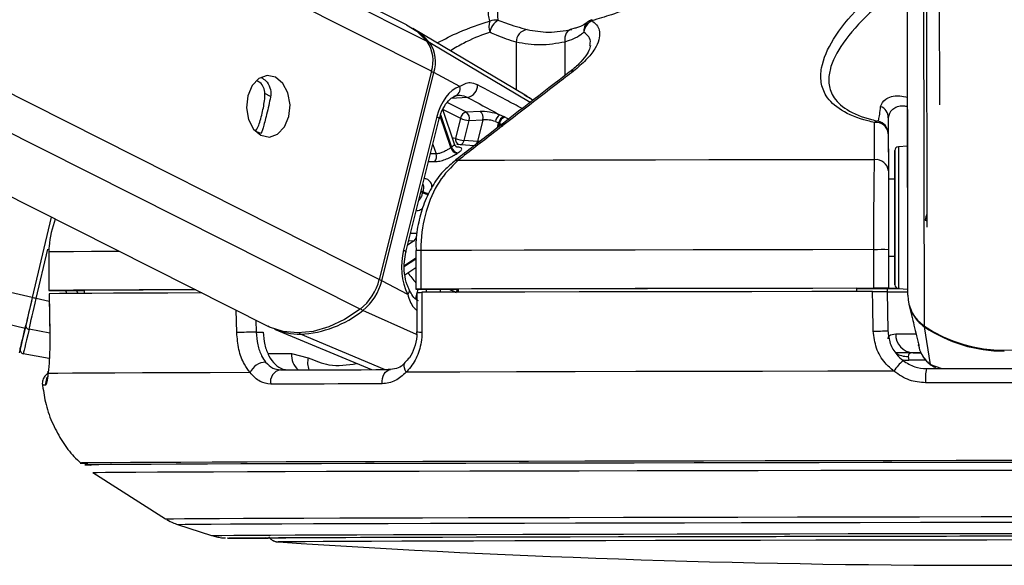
# Model space of a CAD drawing. Header units: millimetres. Extents: x 10 to 13239, y 20 to 10604.
# Tile 121 of 130: x 11713 to 11790, y 2927 to 2969. Entities that reach past the tile are written whole.
import ezdxf

# ---------------------------------------------------------------- set-up
doc = ezdxf.new("R2010")
doc.units = ezdxf.units.MM

msp = doc.modelspace()

# ---------------------------------------------------------------- linework, layer by layer
at = {"color": 8, "linetype": 'Continuous', "lineweight": 25}
for p, q in [((11745.086, 2965.005), (11474.832, 3101.03)), ((11744.757, 2967.321), (11479.009, 3101.08)), ((11739.543, 2946.503), (11433.502, 3100.541)), ((11741.033, 2948.825), (11439.465, 3100.612)), ((11782.149, 2947.589), (11781.949, 3096.857)), ((11713.474, 2945.008), (11071.975, 3096.274)), ((11714.039, 2947.406), (11082.199, 3096.394)), ((11783.438, 2945.196), (11783.243, 3090.87)), ((11752.77, 2962.578), (11744.958, 2967.203)), ((11751.677, 2967.258), (11751.681, 2963.554)), ((11755.473, 2967.268), (11755.477, 2964.669)), ((11732.577, 2963.047), (11732.141, 2963.266)), ((11747.896, 2962.969), (11746.614, 2962.877)), ((11752.994, 2962.751), (11752.353, 2963.117)), ((11745.992, 2962.036), (11747.356, 2961.349)), ((11747.809, 2961.821), (11746.324, 2962.568)), ((11746.595, 2959.064), (11745.767, 2961.519)), ((11745.802, 2961.63), (11746.654, 2959.103)), ((11750.219, 2960.608), (11750.318, 2961.001)), ((11750.379, 2960.97), (11750.305, 2960.674)), ((11731.787, 2960.151), (11731.408, 2960.342)), ((11745.203, 2959.317), (11745.449, 2958.585)), ((11745.449, 2958.585), (11745.021, 2958.593)), ((11744.398, 2955.566), (11744.278, 2955.626)), ((11744.3, 2955.713), (11744.42, 2955.652)), ((11743.95, 2952.381), (11743.469, 2952.397)), ((11743.756, 2951.827), (11743.24, 2951.48)), ((11743.331, 2951.843), (11743.756, 2951.827)), ((11714.346, 2947.334), (11715.254, 2951.183)), ((11742.991, 2949.913), (11743.87, 2950.504)), ((11743.87, 2950.403), (11742.993, 2949.813)), ((11717.619, 2947.726), (11717.473, 2947.96)), ((11743.96, 2947.792), (11743.842, 2947.319)), ((11744.028, 2948.063), (11743.967, 2947.817)), ((11744.676, 2947.816), (11744.738, 2948.062)), ((11745.799, 2948.062), (11745.738, 2947.818)), ((11715.355, 2947.096), (11714.346, 2947.334)), ((11729.946, 2944.689), (11729.904, 2946.423)), ((11743.939, 2944.524), (11739.75, 2946.41)), ((11731.427, 2945.657), (11731.45, 2944.726)), ((11715.395, 2944.641), (11713.784, 2944.949)), ((11741.446, 2941.806), (11734.903, 2944.564)), ((11732.383, 2943.052), (11734.194, 2943.052)), ((11783.543, 2942.539), (11782.222, 2942.537)), ((11783.911, 2942.216), (11784.795, 2941.888)), ((11784.321, 2942.005), (11783.911, 2942.216)), ((11717.766, 2934.543), (11717.763, 2934.542)), ((11718.746, 2933.811), (11718.749, 2933.812)), ((11733.169, 2928.407), (11733.169, 2928.407))]:
    msp.add_line(p, q, dxfattribs=at)
at = {"color": 7, "linetype": 'Continuous', "lineweight": 25}
for p, q in [((11743.147, 2968.616), (11479.948, 3101.091)), ((11423.93, 3100.428), (11732.365, 2945.185)), ((11782.127, 2964.295), (11781.949, 3096.857)), ((11783.642, 2952.875), (11783.458, 3090.28)), ((11783.627, 2964.304), (11783.458, 3090.28)), ((11784.629, 2962.382), (11784.46, 3088.841)), ((11752.369, 2963.146), (11743.646, 2968.333)), ((11756.245, 2968.344), (11755.906, 2968.249)), ((11745.086, 2965.005), (11741.033, 2948.825)), ((11741.231, 2948.719), (11745.284, 2964.899)), ((11747.294, 2963.827), (11745.284, 2964.899)), ((11782.149, 2947.589), (11782.127, 2964.295)), ((11746.892, 2959.324), (11745.983, 2962.02)), ((11745.515, 2961.478), (11742.92, 2951.116)), ((11743.103, 2950.934), (11745.699, 2961.296)), ((11747.356, 2961.349), (11746.964, 2959.784)), ((11748.883, 2961.869), (11747.809, 2961.821)), ((11748.024, 2961.183), (11749.098, 2961.231)), ((11749.098, 2961.231), (11748.675, 2959.54)), ((11750.738, 2961.469), (11750.39, 2961.624)), ((11780.631, 2961.392), (11780.637, 2956.619)), ((11747.632, 2959.618), (11748.024, 2961.183)), ((11750.072, 2961.095), (11750.318, 2961.001)), ((11731.89, 2960.28), (11731.787, 2960.151)), ((11780.632, 2960.146), (11780.636, 2957.251)), ((11748.42, 2959.212), (11747.076, 2959.308)), ((11748.675, 2959.54), (11747.632, 2959.618)), ((11782.134, 2959.174), (11781.418, 2959.135)), ((11781.137, 2956.62), (11780.637, 2956.619)), ((11780.637, 2956.619), (11780.637, 2956.619)), ((11715.515, 2953.666), (11714.039, 2947.406)), ((11715.515, 2953.666), (11714.039, 2947.406)), ((11715.323, 2950.959), (11715.327, 2947.959)), ((11715.323, 2950.959), (11715.332, 2950.959)), ((11715.332, 2950.959), (11715.337, 2947.959)), ((11743.87, 2951.063), (11743.874, 2948.063)), ((11743.87, 2951.063), (11743.87, 2951.063)), ((11744.264, 2951.065), (11744.268, 2948.065)), ((11779.513, 2948.132), (11779.509, 2951.132)), ((11780.644, 2951.132), (11780.648, 2948.132)), ((11780.645, 2950.619), (11781.145, 2950.62)), ((11743.025, 2949.176), (11743.871, 2949.745)), ((11743.241, 2947.647), (11741.231, 2948.719)), ((11715.345, 2947.709), (11715.395, 2944.624)), ((11715.357, 2947.709), (11715.351, 2947.709)), ((11716.327, 2947.959), (11718.067, 2947.961)), ((11718.066, 2947.965), (11718.071, 2947.728)), ((11743.96, 2947.813), (11743.959, 2944.745)), ((11744.166, 2948.062), (11747.164, 2948.062)), ((11747.167, 2947.817), (11746.567, 2947.817)), ((11747.164, 2948.067), (11747.167, 2947.821)), ((11778.148, 2948.126), (11778.149, 2947.879)), ((11778.148, 2948.12), (11780.648, 2948.124)), ((11780.539, 2948.123), (11780.544, 2947.873)), ((11780.648, 2948.115), (11780.54, 2948.115)), ((11780.544, 2947.882), (11780.601, 2944.829)), ((11780.648, 2948.124), (11780.648, 2948.132)), ((11780.648, 2948.124), (11780.648, 2948.115)), ((11780.648, 2948.124), (11780.648, 2948.11)), ((11780.648, 2948.11), (11780.648, 2948.115)), ((11781.433, 2948.105), (11782.148, 2948.069)), ((11782.239, 2946.879), (11782.454, 2945.959)), ((11783.911, 2942.216), (11783.448, 2945.136)), ((11715.402, 2944.622), (11715.393, 2944.624)), ((11731.45, 2944.726), (11731.999, 2944.726)), ((11732.89, 2944.952), (11740.42, 2941.803)), ((11743.958, 2944.745), (11743.958, 2944.745)), ((11782.934, 2943.978), (11782.944, 2943.937)), ((11782.973, 2943.729), (11783.014, 2943.553)), ((11715.364, 2942.678), (11713.338, 2943.045)), ((11734.194, 2943.052), (11735.508, 2942.734)), ((11782.187, 2942.832), (11782.222, 2942.537)), ((11782.56, 2943.11), (11783.123, 2943.111)), ((11718.746, 2933.811), (11724.405, 2930.203)), ((11725.325, 2929.77), (11727.988, 2928.908)), ((11733.169, 2928.407), (11733.18, 2928.405))]:
    msp.add_line(p, q, dxfattribs=at)
at = {"color": 8, "linetype": 'Continuous', "lineweight": 25, "flags": 128}
for points in [[(11757.589, 2969.009), (11757.581, 2969.004), (11757.575, 2968.993), (11757.57, 2968.976), (11757.568, 2968.953), (11757.567, 2968.924)], [(11745.515, 2961.478), (11745.597, 2961.43), (11745.656, 2961.383), (11745.691, 2961.34), (11745.7, 2961.302), (11745.699, 2961.296)], [(11746.964, 2959.784), (11746.801, 2959.802), (11746.729, 2959.808)], [(11781.418, 2959.135), (11781.418, 2959.133), (11781.418, 2958.906), (11781.419, 2958.319), (11781.42, 2957.411), (11781.422, 2956.245), (11781.424, 2954.9)], [(11744.871, 2957.992), (11745.033, 2957.989), (11745.353, 2957.982)], [(11781.424, 2954.9), (11781.426, 2953.468), (11781.427, 2952.047), (11781.429, 2950.732), (11781.431, 2949.615), (11781.432, 2948.77), (11781.432, 2948.256), (11781.433, 2948.105)], [(11720.825, 2950.993), (11720.354, 2950.991), (11718.653, 2950.982), (11717.245, 2950.974), (11716.137, 2950.967), (11715.332, 2950.959)], [(11742.92, 2951.116), (11743.001, 2951.067), (11743.061, 2951.021), (11743.095, 2950.978), (11743.104, 2950.94), (11743.102, 2950.932)], [(11743.241, 2947.647), (11743.311, 2947.737), (11743.358, 2947.824), (11743.381, 2947.906), (11743.378, 2947.979), (11743.365, 2948.015)], [(11781.207, 2944.581), (11781.65, 2944.58), (11782.2, 2944.58), (11782.781, 2944.58)], [(11743.124, 2941.612), (11743.038, 2941.775), (11742.982, 2941.933), (11742.959, 2942.078), (11742.969, 2942.203), (11743.013, 2942.304), (11743.055, 2942.352)], [(11781.676, 2942.589), (11781.919, 2942.544), (11782.222, 2942.537)], [(11715.076, 2940.595), (11714.966, 2940.593), (11714.887, 2940.591), (11714.84, 2940.589), (11714.824, 2940.587), (11714.824, 2940.587)], [(11724.405, 2930.203), (11724.541, 2930.209), (11725.03, 2930.216), (11725.873, 2930.223), (11727.064, 2930.231), (11728.597, 2930.24), (11730.463, 2930.248), (11732.653, 2930.257), (11735.154, 2930.266), (11737.953, 2930.275), (11741.035, 2930.284), (11744.382, 2930.293), (11747.976, 2930.302), (11751.798, 2930.311), (11755.827, 2930.32), (11760.041, 2930.329), (11764.417, 2930.338), (11768.931, 2930.346), (11773.558, 2930.354), (11778.273, 2930.362), (11783.05, 2930.369), (11787.863, 2930.376), (11792.687, 2930.382)], [(11725.325, 2929.769), (11725.459, 2929.776), (11725.941, 2929.783), (11726.772, 2929.79), (11727.946, 2929.798), (11729.457, 2929.806), (11731.297, 2929.814), (11733.456, 2929.823), (11735.922, 2929.832), (11738.682, 2929.841), (11741.72, 2929.85), (11745.02, 2929.859), (11748.564, 2929.868), (11752.332, 2929.877), (11756.304, 2929.886), (11760.459, 2929.894), (11764.773, 2929.903), (11769.223, 2929.911), (11773.785, 2929.919), (11778.434, 2929.926), (11783.144, 2929.934), (11787.889, 2929.94), (11792.645, 2929.947)], [(11727.988, 2928.908), (11727.991, 2928.909), (11728.212, 2928.916), (11728.784, 2928.923), (11729.706, 2928.93), (11730.971, 2928.938), (11732.572, 2928.946), (11734.501, 2928.954), (11736.745, 2928.963), (11739.293, 2928.971), (11742.129, 2928.98), (11745.238, 2928.989), (11748.601, 2928.998), (11752.199, 2929.007), (11756.012, 2929.015), (11760.018, 2929.024), (11764.194, 2929.032), (11768.515, 2929.041), (11772.958, 2929.049), (11777.497, 2929.056), (11782.105, 2929.063), (11786.757, 2929.07), (11791.425, 2929.076)], [(11729.252, 2928.712), (11729.235, 2928.713), (11729.229, 2928.715)]]:
    msp.add_lwpolyline(points, dxfattribs=at)
at = {"color": 7, "linetype": 'Continuous', "lineweight": 25, "flags": 128}
for points in [[(11743.147, 2968.616), (11743.949, 2968.108), (11744.757, 2967.321)], [(11756.024, 2968.254), (11755.895, 2968.237), (11755.776, 2968.182), (11755.67, 2968.091), (11755.583, 2967.969), (11755.518, 2967.819), (11755.477, 2967.648), (11755.462, 2967.462), (11755.473, 2967.268)], [(11732.96, 2964.544), (11732.305, 2964.68), (11731.663, 2964.451), (11731.133, 2963.892), (11730.794, 2963.088), (11730.699, 2962.161), (11730.862, 2961.253), (11731.259, 2960.502), (11731.828, 2960.022), (11732.483, 2959.886), (11733.125, 2960.115), (11733.655, 2960.674), (11733.994, 2961.478), (11734.089, 2962.404), (11733.926, 2963.312), (11733.529, 2964.063), (11732.96, 2964.544)], [(11782.13, 2961.991), (11782.13, 2962.026), (11782.13, 2961.701), (11782.131, 2961.064), (11782.132, 2960.213), (11782.134, 2959.278), (11782.135, 2958.4), (11782.136, 2957.713), (11782.136, 2957.322), (11782.136, 2957.286), (11782.136, 2957.612), (11782.135, 2958.248), (11782.134, 2959.099), (11782.132, 2960.035), (11782.131, 2960.913), (11782.13, 2961.6), (11782.13, 2961.991)], [(11781.139, 2954.83), (11781.138, 2956.102), (11781.136, 2957.205), (11781.135, 2958.063), (11781.134, 2958.618), (11781.134, 2958.833), (11781.134, 2958.693), (11781.135, 2958.207), (11781.136, 2957.408), (11781.137, 2956.62)], [(11779.566, 2958.125), (11775.201, 2958.118), (11770.893, 2958.111), (11766.658, 2958.104), (11762.512, 2958.096), (11758.473, 2958.088), (11754.556, 2958.08), (11750.775, 2958.072), (11747.147, 2958.064)], [(11781.137, 2956.62), (11781.137, 2956.755), (11781.137, 2956.919), (11781.137, 2956.726), (11781.138, 2956.196), (11781.139, 2955.387), (11781.14, 2954.386)], [(11781.145, 2950.62), (11781.146, 2950.035), (11781.147, 2949.177), (11781.148, 2948.621), (11781.148, 2948.407), (11781.148, 2948.547), (11781.147, 2949.033), (11781.146, 2949.832), (11781.145, 2950.889), (11781.143, 2952.132), (11781.141, 2953.476), (11781.139, 2954.83)], [(11781.14, 2954.386), (11781.141, 2953.302), (11781.143, 2952.253), (11781.144, 2951.352), (11781.145, 2950.696), (11781.145, 2950.358), (11781.145, 2950.373), (11781.145, 2950.62)], [(11779.509, 2951.132), (11774.756, 2951.124), (11770.065, 2951.116), (11765.454, 2951.108), (11760.943, 2951.1), (11756.551, 2951.091), (11752.296, 2951.083), (11748.194, 2951.074), (11744.264, 2951.065)], [(11715.337, 2947.959), (11715.33, 2947.959), (11715.369, 2947.959), (11715.452, 2947.958), (11715.574, 2947.958), (11715.73, 2947.958), (11715.913, 2947.958), (11716.116, 2947.959), (11716.327, 2947.959)], [(11726.74, 2948.016), (11724.61, 2948.008), (11722.344, 2947.999), (11720.358, 2947.991), (11718.657, 2947.982), (11717.249, 2947.974), (11716.141, 2947.967), (11715.337, 2947.959)], [(11727.234, 2947.767), (11727.099, 2947.767), (11724.583, 2947.758), (11722.333, 2947.749), (11720.358, 2947.741), (11718.666, 2947.733), (11717.264, 2947.724), (11716.158, 2947.717), (11715.351, 2947.709)], [(11715.351, 2947.709), (11715.384, 2945.71), (11715.402, 2944.622)], [(11726.753, 2948.009), (11726.353, 2948.008), (11724.399, 2948), (11722.667, 2947.993), (11721.163, 2947.985), (11719.892, 2947.978), (11718.859, 2947.971), (11718.066, 2947.965)], [(11744.268, 2948.065), (11744.114, 2948.064), (11743.993, 2948.064), (11743.913, 2948.063), (11743.876, 2948.063), (11743.884, 2948.063), (11743.937, 2948.063), (11744.033, 2948.063), (11744.166, 2948.062)], [(11779.513, 2948.132), (11774.76, 2948.124), (11770.069, 2948.116), (11765.458, 2948.108), (11760.947, 2948.1), (11756.555, 2948.091), (11752.3, 2948.083), (11748.198, 2948.074), (11744.268, 2948.065)], [(11744.355, 2947.815), (11744.354, 2945.815), (11744.353, 2944.727)], [(11779.407, 2947.881), (11774.681, 2947.874), (11770.017, 2947.866), (11765.433, 2947.858), (11760.947, 2947.85), (11756.579, 2947.841), (11752.347, 2947.833), (11748.266, 2947.824), (11744.355, 2947.815)], [(11778.148, 2948.126), (11773.993, 2948.119), (11769.892, 2948.113), (11765.857, 2948.105), (11761.904, 2948.098), (11758.045, 2948.091), (11754.293, 2948.083), (11750.662, 2948.075), (11747.164, 2948.067)], [(11779.466, 2944.794), (11779.428, 2946.794), (11779.407, 2947.881)], [(11781.5, 2948.102), (11780.798, 2948.102), (11780.54, 2948.102)], [(11714.039, 2947.406), (11713.956, 2947.056), (11713.875, 2946.71), (11713.796, 2946.375), (11713.72, 2946.054), (11713.649, 2945.753), (11713.584, 2945.476), (11713.525, 2945.226), (11713.474, 2945.008)], [(11714.039, 2947.406), (11713.965, 2947.092), (11713.892, 2946.783), (11713.822, 2946.483), (11713.754, 2946.196), (11713.69, 2945.927), (11713.632, 2945.679), (11713.58, 2945.455), (11713.534, 2945.261)], [(11713.784, 2944.949), (11713.835, 2945.166), (11713.894, 2945.414), (11713.959, 2945.69), (11714.029, 2945.989), (11714.105, 2946.308), (11714.183, 2946.642), (11714.264, 2946.985), (11714.346, 2947.334)], [(11739.543, 2946.503), (11738.338, 2945.711), (11737.109, 2945.13), (11735.883, 2944.775), (11734.688, 2944.654), (11733.553, 2944.769), (11732.503, 2945.118), (11732.365, 2945.185)], [(11713.099, 2943.409), (11713.106, 2943.44), (11713.127, 2943.53), (11713.162, 2943.679), (11713.21, 2943.885), (11713.272, 2944.148), (11713.347, 2944.466), (11713.434, 2944.838), (11713.534, 2945.261)], [(11713.474, 2945.008), (11713.282, 2944.19), (11713.141, 2943.592), (11713.055, 2943.226), (11713.026, 2943.102), (11713.026, 2943.102)], [(11713.784, 2944.949), (11713.682, 2944.514), (11713.592, 2944.132), (11713.515, 2943.805), (11713.452, 2943.535), (11713.402, 2943.322), (11713.366, 2943.169), (11713.345, 2943.077), (11713.338, 2943.045)], [(11783.152, 2943.103), (11782.168, 2943.102), (11781.174, 2943.102)], [(11715.26, 2941.507), (11715.263, 2941.671), (11715.266, 2941.684)], [(11730.976, 2941.579), (11727.889, 2941.569), (11725.1, 2941.56), (11722.621, 2941.55), (11720.466, 2941.541), (11718.645, 2941.532), (11717.165, 2941.523), (11716.035, 2941.515), (11715.26, 2941.507)], [(11733.34, 2941.784), (11734.332, 2941.787), (11735.346, 2941.79), (11736.384, 2941.792), (11737.444, 2941.795), (11738.526, 2941.798), (11739.629, 2941.801), (11740.754, 2941.804), (11741.899, 2941.807)], [(11741.257, 2940.699), (11741.257, 2940.908), (11741.284, 2941.113), (11741.339, 2941.305), (11741.418, 2941.475), (11741.518, 2941.615), (11741.635, 2941.72), (11741.764, 2941.785), (11741.899, 2941.807)], [(11781.067, 2941.684), (11775.926, 2941.676), (11770.851, 2941.668), (11765.867, 2941.659), (11760.997, 2941.65), (11756.266, 2941.641), (11751.695, 2941.631), (11747.307, 2941.621), (11743.124, 2941.612)], [(11783.605, 2941.886), (11785.116, 2941.888), (11786.628, 2941.89), (11788.142, 2941.893), (11789.657, 2941.895), (11791.171, 2941.897), (11792.685, 2941.899), (11794.198, 2941.901), (11795.709, 2941.902)], [(11741.257, 2940.699), (11740.097, 2940.696), (11738.957, 2940.693), (11737.839, 2940.69), (11736.742, 2940.687), (11735.668, 2940.684), (11734.617, 2940.681), (11733.588, 2940.678), (11732.583, 2940.675)], [(11795.792, 2940.796), (11794.261, 2940.794), (11792.728, 2940.792), (11791.193, 2940.79), (11789.658, 2940.788), (11788.123, 2940.786), (11786.589, 2940.784), (11785.056, 2940.781), (11783.525, 2940.779)], [(11790.921, 2934.737), (11785.903, 2934.73), (11780.904, 2934.723), (11775.947, 2934.715), (11771.056, 2934.707), (11766.257, 2934.699), (11761.571, 2934.69), (11757.023, 2934.681), (11752.633, 2934.672), (11748.424, 2934.663), (11744.416, 2934.653), (11740.628, 2934.644), (11737.079, 2934.634), (11733.787, 2934.625), (11730.766, 2934.615), (11728.033, 2934.606), (11725.6, 2934.597), (11723.479, 2934.588), (11721.68, 2934.579), (11720.213, 2934.57), (11719.084, 2934.562), (11718.299, 2934.555), (11717.861, 2934.547), (11717.766, 2934.543)], [(11790.298, 2934.592), (11785.249, 2934.585), (11780.223, 2934.578), (11775.243, 2934.57), (11770.335, 2934.562), (11765.524, 2934.554), (11760.833, 2934.545), (11756.285, 2934.536), (11751.904, 2934.526), (11747.711, 2934.517), (11743.727, 2934.507), (11739.972, 2934.498), (11736.464, 2934.488), (11733.222, 2934.479), (11730.26, 2934.469), (11727.595, 2934.46), (11725.239, 2934.451), (11723.203, 2934.442), (11721.499, 2934.433), (11720.135, 2934.425), (11719.117, 2934.417), (11718.45, 2934.409), (11718.139, 2934.402), (11718.183, 2934.395), (11718.584, 2934.389), (11718.629, 2934.388)], [(11790.297, 2934.592), (11785.255, 2934.585), (11780.235, 2934.578), (11775.261, 2934.57), (11770.36, 2934.562), (11765.554, 2934.553), (11760.869, 2934.545), (11756.327, 2934.536), (11751.952, 2934.526), (11747.764, 2934.517), (11743.785, 2934.507), (11740.034, 2934.498), (11736.531, 2934.488), (11733.293, 2934.479), (11730.335, 2934.469), (11727.673, 2934.46), (11725.32, 2934.451), (11723.287, 2934.442), (11721.586, 2934.433), (11720.223, 2934.425), (11719.206, 2934.417), (11718.54, 2934.409), (11718.229, 2934.402), (11718.273, 2934.395), (11718.608, 2934.39)], [(11718.749, 2933.812), (11718.77, 2933.813), (11719.079, 2933.82), (11719.74, 2933.828), (11720.749, 2933.836), (11722.102, 2933.844), (11723.791, 2933.853), (11725.808, 2933.862), (11728.143, 2933.871), (11730.785, 2933.88), (11733.72, 2933.889), (11736.934, 2933.899), (11740.411, 2933.908), (11744.133, 2933.918), (11748.082, 2933.927), (11752.238, 2933.937), (11756.58, 2933.946), (11761.088, 2933.955), (11765.738, 2933.964), (11770.507, 2933.972), (11775.371, 2933.98), (11780.307, 2933.988), (11785.289, 2933.995), (11790.293, 2934.002)], [(11729.229, 2928.715), (11729.324, 2928.719), (11729.767, 2928.726), (11730.561, 2928.733), (11731.703, 2928.741), (11733.184, 2928.748), (11734.997, 2928.757), (11737.131, 2928.765), (11739.573, 2928.774), (11742.31, 2928.782), (11745.324, 2928.791), (11748.598, 2928.8), (11752.114, 2928.809), (11755.85, 2928.817), (11759.784, 2928.826), (11763.894, 2928.834), (11768.155, 2928.842), (11772.543, 2928.85), (11777.03, 2928.858), (11781.593, 2928.865), (11786.202, 2928.872), (11790.832, 2928.878)], [(11732.778, 2928.708), (11732.352, 2928.712), (11732.174, 2928.718), (11732.352, 2928.724), (11732.882, 2928.731), (11733.763, 2928.738), (11734.989, 2928.746), (11736.551, 2928.754), (11738.442, 2928.762), (11740.648, 2928.77), (11743.156, 2928.778), (11745.951, 2928.787), (11749.016, 2928.795), (11752.331, 2928.804), (11755.877, 2928.813), (11759.631, 2928.821), (11763.57, 2928.829), (11767.67, 2928.837), (11771.906, 2928.845), (11776.251, 2928.853), (11780.679, 2928.86), (11785.163, 2928.866), (11789.674, 2928.873)], [(11792.794, 2928.563), (11788.302, 2928.557), (11783.818, 2928.551), (11779.371, 2928.544), (11774.99, 2928.536), (11770.701, 2928.529), (11766.532, 2928.521), (11762.51, 2928.513), (11758.659, 2928.505), (11755.004, 2928.496), (11751.569, 2928.488), (11748.374, 2928.479), (11745.441, 2928.471), (11742.787, 2928.462), (11740.43, 2928.454), (11738.384, 2928.446), (11736.662, 2928.438), (11735.276, 2928.43), (11734.233, 2928.423), (11733.541, 2928.416), (11733.204, 2928.41), (11733.169, 2928.407)]]:
    msp.add_lwpolyline(points, dxfattribs=at)
at = {"color": 7, "linetype": 'Continuous', "lineweight": 25}
for centre, radius, start, end in [((11750.853, 2968.435), 1.297, 158.86572, 198.2638), ((11751.049, 2967.737), 1.458, 122.49645, 168.466), ((11750.055, 2967.954), 1.034, 78.21377, 113.47375), ((11758.053, 2967.933), 1.104, 116.12514, 173.97868), ((11757.871, 2968.049), 1, 106.44183, 130.84079), ((11741.057, 2964.002), 5.046, 39.37236, 59.1335), ((11752.689, 2967.244), 1.013, 98.77379, 179.20179), ((11742.561, 2965.828), 2.656, 341.92591, 34.20598), ((11742.773, 2965.718), 2.642, 341.92761, 34.19496), ((11746.723, 2963.646), 0.599, 283.84316, 17.63331), ((11747.711, 2963.918), 0.968, 281.01973, 1.54432), ((11779.677, 2961.379), 0.954, 0.77713, 68.15186), ((11747.94, 2961.242), 0.594, 102.73247, 169.53673), ((11748.113, 2962.96), 1.78, 244.83835, 267.14191), ((11747.443, 2961.342), 0.602, 344.66462, 52.58707), ((11748.517, 2961.39), 0.602, 344.65287, 52.59882), ((11750.853, 2960.986), 0.788, 125.98653, 172.02255), ((11750.919, 2960.884), 0.612, 107.16992, 169.00194), ((11750.981, 2960.853), 0.613, 107.33303, 168.98825), ((11779.808, 2960.771), 0.354, 86.78572, 135.30727), ((11779.68, 2960.073), 0.955, 4.38653, 97.41126), ((11779.633, 2960.144), 1, 0.09511, 78.71741), ((11747.721, 2961.395), 1.779, 244.83537, 267.14499), ((11748.827, 2955.803), 3.951, 123.36364, 124.38861), ((11747.211, 2959.245), 0.642, 196.37584, 258.62338), ((11747.265, 2959.273), 0.635, 195.54171, 258.48752), ((11781.434, 2958.836), 0.3, 93.07703, 180.07703), ((11744.802, 2958.38), 0.679, 324.20184, 17.61906), ((11749.021, 2955.79), 3.425, 123.33062, 124.41647), ((11779.685, 2957.178), 0.954, 4.38737, 97.11969), ((11757.135, 2952.429), 13.117, 165.77508, 166.16475), ((11743.353, 2952.279), 0.605, 311.75542, 9.76287), ((11780.111, 2731.588), 219.544, 89.8609, 90.15715), ((11736.899, 2949.839), 4.256, 308.39434, 346.21463), ((11737.12, 2949.727), 4.233, 308.40009, 346.21794), ((11781.448, 2948.405), 0.3, 180.07703, 267.07703), ((11780.127, 2725.957), 222.176, 89.86567, 90.1584), ((11781.754, 3138.518), 190.662, 269.63635, 270.12347), ((11781.289, 3015.647), 67.54, 269.45679, 270.10564), ((11785.046, 2947.606), 2.897, 180.32744, 236.29089), ((11700.458, 2888.809), 60.15, 76.65021, 76.95083), ((11734.53, 2952.826), 8.271, 272.5793, 309.12643), ((11785.076, 2947.559), 2.919, 208.02053, 236.10425), ((11713.812, 2945.228), 0.28, 173.27971, 264.40125), ((11789.64, 2954.425), 11.119, 236.09702, 304.05741), ((11789.628, 2954.32), 11.07, 236.06035, 270.13988), ((11737.361, 2674.511), 270.279, 91.25322, 91.57202), ((11734.852, 2949.705), 5.142, 247.57425, 270.56419), ((11779.375, 2966.098), 21.304, 270.24259, 273.29872), ((11782.634, 2944.535), 1.427, 178.15734, 267.03123), ((11713.391, 2943.34), 0.3, 166.71021, 259.76573), ((11732.246, 2940.999), 1.396, 92.42149, 155.43181), ((11783.988, 2939.824), 3.462, 129.47275, 147.50678), ((11733.497, 2940.864), 0.933, 99.69111, 191.6651), ((11787.069, 2941.079), 3.556, 166.88406, 184.83977), ((11718.248, 2944.138), 9.608, 267.10717, 270.68213), ((11732.069, 3131.393), 202.701, 269.20314, 270.08671), ((11732.078, 3133.618), 204.926, 269.20989, 270.08626), ((11788.539, 3773.376), 846.782, 266.251576, 273.902475)]:
    msp.add_arc(centre, radius, start, end, dxfattribs=at)
at = {"color": 8, "linetype": 'Continuous', "lineweight": 25}
for centre, radius, start, end in [((11757.774, 2968.189), 0.831, 132.09308, 189.72347), ((11744.854, 2967.013), 0.216, 61.20189, 96.57047), ((11744.894, 2964.141), 0.852, 62.76483, 77.57531), ((11756.07, 2964.562), 0.453, 81.93243, 126.46417), ((11747.398, 2959.699), 0.442, 168.88658, 244.94318), ((11747.209, 2959.701), 0.432, 287.43433, 348.80732), ((11748.247, 2959.626), 0.436, 289.29587, 348.69078), ((11747.093, 2957.62), 0.447, 83.01535, 127.22323), ((11745.161, 2957.236), 1.836, 245.46474, 260.63072), ((11745.181, 2957.24), 1.761, 244.37695, 260.76964), ((11786.507, 2952.864), 3.066, 159.21716, 169.61624), ((11744.275, 2900.111), 50.953, 90.01154, 90.45553), ((11747.915, 2952.312), 5.514, 212.60433, 222.85287), ((11740.77, 2947.764), 1.06, 64.21369, 76.10839), ((11747.802, 2947.586), 0.82, 144.4875, 163.35038), ((11747.792, 2947.599), 0.74, 148.28933, 162.83732), ((11739.969, 2946.84), 0.483, 218.44886, 243.02738), ((11783.572, 2945.129), 0.124, 154.63996, 176.5047), ((11734.996, 2944.766), 0.223, 209.79084, 245.19418), ((11744.26, 2947.104), 2.378, 262.6956, 272.24987), ((11735.841, 2942.993), 1.648, 177.9509, 227.00824), ((11782.104, 2944.397), 1.567, 233.75768, 273.0402), ((11736.941, 2942.338), 1.486, 164.55147, 201.64661), ((11716.069, 2940.705), 1, 156.09243, 186.31738)]:
    msp.add_arc(centre, radius, start, end, dxfattribs=at)
at = {"color": 7, "linetype": 'Continuous', "lineweight": 25}
for centre, major_axis, ratio, start_param, end_param in [((11747.839, 2960.239), (0.074, 3.691), 0.67203, 0.251406, 1.242072), ((11749.762, 2961.396), (1.371, -0.289), 0.275199, 1.153927, 2.32362), ((11749.663, 2960.925), (0.886, -0.167), 0.295197, 1.146763, 2.316456), ((11745.244, 2949.877), (0.074, 3.691), 0.67203, 1.242072, 2.232738)]:
    msp.add_ellipse(centre, major_axis=major_axis, ratio=ratio, start_param=start_param, end_param=end_param, dxfattribs=at)
at = {"color": 8, "linetype": 'Continuous', "lineweight": 25}
msp.add_ellipse((11720.132, 2949.141), major_axis=(-2.384, 2.819), ratio=0.999929, start_param=1.194915, end_param=1.263948, dxfattribs=at)
at = {"color": 7, "linetype": 'Continuous', "lineweight": 25}
for points, knots in [([(11749.643, 2968.903), (11749.598, 2969.056), (11749.439, 2969.596), (11749.767, 2970.722), (11750.471, 2971.753), (11750.828, 2972.275)], [0, 0, 0, 0, 0.163705, 0.575616, 1, 1, 1, 1]), ([(11751.731, 2972.128), (11751.353, 2971.653), (11750.589, 2970.693), (11750.149, 2969.632), (11750.241, 2969.111), (11750.266, 2968.967)], [0, 0, 0, 0, 0.414625, 0.838125, 1, 1, 1, 1]), ([(11766.546, 2972.318), (11765.356, 2971.806), (11762.949, 2970.771), (11759.889, 2969.634), (11758.073, 2969.079), (11757.567, 2968.924)], [0, 0, 0, 0, 0.413471, 0.836282, 1, 1, 1, 1]), ([(11779.557, 2961.02), (11779.38, 2961.061), (11778.388, 2961.291), (11776.858, 2961.912), (11775.748, 2962.993), (11775.343, 2964.136), (11775.397, 2965.614), (11776.295, 2967.591), (11778.24, 2969.994), (11780.098, 2971.555), (11781.038, 2972.345)], [0, 0, 0, 0, 0.024025, 0.134639, 0.244509, 0.33263, 0.423981, 0.601094, 0.798254, 1, 1, 1, 1]), ([(11781.823, 2971.693), (11780.904, 2970.976), (11779.05, 2969.529), (11777.055, 2967.296), (11776.086, 2965.449), (11775.948, 2964.067), (11776.263, 2962.998), (11777.28, 2961.97), (11778.723, 2961.382), (11779.661, 2961.163), (11779.828, 2961.124)], [0, 0, 0, 0, 0.200856, 0.405164, 0.583293, 0.670993, 0.761392, 0.868868, 0.976541, 1, 1, 1, 1]), ([(11750.266, 2968.967), (11750.46, 2968.896), (11751.298, 2968.592), (11751.997, 2968.396), (11752.535, 2968.245)], [0, 0, 0, 0, 0.231548, 1, 1, 1, 1]), ([(11757.567, 2968.924), (11757.596, 2968.905), (11757.93, 2968.687), (11758.322, 2968.036), (11758.003, 2966.946), (11757.172, 2965.878), (11756.48, 2965.299), (11756.134, 2965.01)], [0, 0, 0, 0, 0.02429, 0.282765, 0.612987, 0.806483, 1, 1, 1, 1]), ([(11752.535, 2968.245), (11753.083, 2968.145), (11754.197, 2967.943), (11755.409, 2968.15), (11756.024, 2968.254)], [0, 0, 0, 0, 0.492394, 1, 1, 1, 1]), ([(11757.186, 2968.8), (11757.146, 2968.762), (11757.023, 2968.643), (11756.698, 2968.462), (11756.339, 2968.368), (11756.245, 2968.344)], [0, 0, 0, 0, 0.260396, 0.804858, 1, 1, 1, 1]), ([(11751.677, 2967.258), (11751.186, 2967.419), (11750.547, 2967.629), (11749.796, 2967.954), (11749.621, 2968.029)], [0, 0, 0, 0, 0.768085, 1, 1, 1, 1]), ([(11756.955, 2968.049), (11756.874, 2967.973), (11756.525, 2967.645), (11755.93, 2967.432), (11755.473, 2967.268)], [0, 0, 0, 0, 0.23189, 1, 1, 1, 1]), ([(11755.473, 2967.268), (11754.825, 2967.159), (11753.51, 2966.936), (11752.294, 2967.15), (11751.677, 2967.258)], [0, 0, 0, 0, 0.492737, 1, 1, 1, 1]), ([(11757.451, 2967.003), (11757.45, 2966.952), (11757.448, 2966.834), (11757.239, 2966.359), (11756.734, 2965.743), (11756.232, 2965.245), (11755.851, 2964.972), (11755.788, 2964.927)], [0, 0, 0, 0, 0.189119, 0.440701, 0.693307, 0.949527, 1, 1, 1, 1]), ([(11731.841, 2964.51), (11731.97, 2964.435), (11732.269, 2964.263), (11732.558, 2963.747), (11732.617, 2963.274), (11732.575, 2963.027), (11732.568, 2962.988)], [0, 0, 0, 0, 0.263164, 0.607648, 0.938506, 1, 1, 1, 1]), ([(11755.804, 2964.922), (11753.707, 2963.307), (11750.712, 2960.998), (11747.724, 2958.671), (11746.828, 2957.973)], [0, 0, 0, 0, 0.7000096, 1, 1, 1, 1]), ([(11756.134, 2965.01), (11755.72, 2964.691), (11753.65, 2963.095), (11750.654, 2960.78), (11748.074, 2958.781), (11747.147, 2958.064)], [0, 0, 0, 0, 0.138097, 0.690492, 1, 1, 1, 1]), ([(11732.141, 2963.266), (11732.119, 2963.43), (11732.075, 2963.758), (11731.812, 2964.115), (11731.574, 2964.218), (11731.48, 2964.259)], [0, 0, 0, 0, 0.376023, 0.751567, 1, 1, 1, 1]), ([(11748.678, 2963.945), (11748.481, 2964.019), (11748.219, 2964.119), (11747.768, 2964.075), (11747.5, 2963.935), (11747.294, 2963.827)], [0, 0, 0, 0, 0.417871, 0.554002, 1, 1, 1, 1]), ([(11731.408, 2960.342), (11731.477, 2960.448), (11731.603, 2960.644), (11731.775, 2961.15), (11731.926, 2961.718), (11732.046, 2962.309), (11732.125, 2962.831), (11732.136, 2963.13), (11732.141, 2963.266)], [0, 0, 0, 0, 0.20462, 0.376331, 0.548836, 0.703358, 0.864291, 1, 1, 1, 1]), ([(11732.568, 2962.988), (11732.525, 2962.778), (11732.438, 2962.357), (11732.275, 2961.662), (11732.121, 2961.058), (11731.991, 2960.591), (11731.923, 2960.383), (11731.89, 2960.28)], [0, 0, 0, 0, 0.222078, 0.445773, 0.640152, 0.821674, 1, 1, 1, 1]), ([(11745.699, 2961.296), (11745.74, 2961.441), (11745.863, 2961.871), (11746.181, 2962.468), (11746.605, 2962.917), (11746.861, 2963.036), (11746.972, 2963.087)], [0, 0, 0, 0, 0.156405, 0.463092, 0.767217, 1, 1, 1, 1]), ([(11746.866, 2963.064), (11747.016, 2963.105), (11747.364, 2963.201), (11747.703, 2963.053), (11747.896, 2962.969)], [0, 0, 0, 0, 0.42978, 1, 1, 1, 1]), ([(11747.896, 2962.969), (11748.696, 2962.538), (11749.528, 2962.089), (11750.358, 2961.641), (11750.39, 2961.624)], [0, 0, 0, 0, 0.961066, 1, 1, 1, 1]), ([(11752.975, 2962.737), (11752.8, 2962.87), (11752.585, 2963.032), (11752.348, 2963.156), (11752.305, 2963.178)], [0, 0, 0, 0, 0.821248, 1, 1, 1, 1]), ([(11779.828, 2961.124), (11779.848, 2961.155), (11779.918, 2961.268), (11779.984, 2961.846), (11780.032, 2962.264)], [0, 0, 0, 0, 0.275165, 1, 1, 1, 1]), ([(11750.798, 2961.438), (11750.793, 2961.441), (11750.773, 2961.451), (11750.753, 2961.461), (11750.738, 2961.469)], [0, 0, 0, 0, 0.236978, 1, 1, 1, 1]), ([(11751.143, 2961.217), (11751.118, 2961.237), (11751.026, 2961.311), (11750.894, 2961.385), (11750.798, 2961.438)], [0, 0, 0, 0, 0.2744128, 1, 1, 1, 1]), ([(11780.631, 2961.392), (11780.631, 2961.063), (11780.632, 2960.398), (11780.632, 2960.23), (11780.632, 2960.146)], [0, 0, 0, 0, 0.495307, 1, 1, 1, 1]), ([(11750.318, 2961.001), (11750.333, 2960.993), (11750.354, 2960.983), (11750.374, 2960.973), (11750.379, 2960.97)], [0, 0, 0, 0, 0.763263, 1, 1, 1, 1]), ([(11750.379, 2960.97), (11750.44, 2960.934), (11750.525, 2960.885), (11750.566, 2960.836), (11750.578, 2960.822)], [0, 0, 0, 0, 0.718838, 1, 1, 1, 1]), ([(11750.621, 2960.72), (11750.627, 2960.754), (11750.643, 2960.841), (11750.729, 2960.924), (11750.779, 2960.949), (11750.772, 2960.947), (11750.77, 2960.946)], [0, 0, 0, 0, 0.232688, 0.604115, 0.921463, 1, 1, 1, 1]), ([(11779.566, 2958.125), (11779.565, 2958.445), (11779.562, 2959.41), (11779.559, 2960.375), (11779.557, 2961.02)], [0, 0, 0, 0, 0.33097, 1, 1, 1, 1]), ([(11746.595, 2959.064), (11746.525, 2959.017), (11746.385, 2958.923), (11746.119, 2958.771), (11745.841, 2958.647), (11745.61, 2958.587), (11745.49, 2958.586), (11745.449, 2958.585)], [0, 0, 0, 0, 0.219824, 0.440373, 0.663121, 0.885396, 1, 1, 1, 1]), ([(11747.092, 2959.091), (11747.094, 2959.091), (11747.101, 2959.089), (11747.061, 2959.103), (11746.98, 2959.167), (11746.901, 2959.26), (11746.894, 2959.321), (11746.894, 2959.323)], [0, 0, 0, 0, 0.070722, 0.320909, 0.602245, 0.983422, 1, 1, 1, 1]), ([(11747.139, 2958.651), (11747.186, 2958.684), (11747.322, 2958.777), (11747.45, 2958.906), (11747.46, 2959.014), (11747.333, 2959.087), (11747.143, 2959.11), (11747.047, 2959.121)], [0, 0, 0, 0, 0.116741, 0.333014, 0.551895, 0.773809, 1, 1, 1, 1]), ([(11745.353, 2957.982), (11745.416, 2957.984), (11745.599, 2957.988), (11745.949, 2958.063), (11746.373, 2958.22), (11746.778, 2958.419), (11746.983, 2958.55), (11747.085, 2958.615)], [0, 0, 0, 0, 0.119557, 0.349312, 0.57305, 0.788455, 1, 1, 1, 1]), ([(11746.834, 2957.963), (11746.547, 2957.722), (11745.922, 2957.2), (11745.144, 2956.102), (11744.493, 2954.773), (11744.069, 2953.287), (11743.865, 2952.023), (11743.891, 2951.279), (11743.898, 2951.063)], [0, 0, 0, 0, 0.160183, 0.348659, 0.538865, 0.731204, 0.92225, 1, 1, 1, 1]), ([(11747.147, 2958.064), (11746.627, 2957.552), (11745.586, 2956.527), (11744.59, 2954.162), (11744.277, 2952.243), (11744.266, 2951.207), (11744.264, 2951.065)], [0, 0, 0, 0, 0.317083, 0.634492, 0.949901, 1, 1, 1, 1]), ([(11779.509, 2951.132), (11779.509, 2952.025), (11779.51, 2953.811), (11779.528, 2956.185), (11779.549, 2957.517), (11779.564, 2958.043), (11779.566, 2958.125)], [0, 0, 0, 0, 0.313657, 0.627144, 0.94163, 1, 1, 1, 1]), ([(11780.636, 2957.251), (11780.636, 2957.179), (11780.637, 2956.72), (11780.638, 2955.554), (11780.641, 2953.477), (11780.643, 2951.914), (11780.644, 2951.132)], [0, 0, 0, 0, 0.058446, 0.373082, 0.686519, 1, 1, 1, 1]), ([(11715.823, 2953.511), (11715.604, 2952.81), (11715.342, 2951.971), (11715.334, 2951.101), (11715.332, 2950.959)], [0, 0, 0, 0, 0.836483, 1, 1, 1, 1]), ([(11783.491, 2953.416), (11783.494, 2953.416), (11783.524, 2953.414), (11783.577, 2953.41), (11783.621, 2953.411), (11783.641, 2953.412)], [0, 0, 0, 0, 0.06095, 0.578703, 1, 1, 1, 1]), ([(11743.364, 2948.017), (11743.308, 2948.141), (11743.14, 2948.512), (11742.973, 2949.264), (11742.948, 2950.159), (11743.056, 2950.699), (11743.103, 2950.934)], [0, 0, 0, 0, 0.15265, 0.45701, 0.763377, 1, 1, 1, 1]), ([(11744.085, 2947.161), (11744.019, 2947.189), (11743.832, 2947.27), (11743.605, 2947.559), (11743.433, 2947.903), (11743.367, 2948.036)], [0, 0, 0, 0, 0.251655, 0.710144, 1, 1, 1, 1]), ([(11743.971, 2947.813), (11743.971, 2947.813), (11743.971, 2947.814), (11744.099, 2947.814), (11744.268, 2947.815), (11744.355, 2947.815)], [0, 0, 0, 0, 0.247453, 0.612524, 1, 1, 1, 1]), ([(11779.407, 2947.881), (11779.52, 2947.882), (11779.746, 2947.882), (11780.066, 2947.882), (11780.325, 2947.882), (11780.507, 2947.882), (11780.532, 2947.882), (11780.544, 2947.882)], [0, 0, 0, 0, 0.1975506, 0.3951194, 0.592699, 0.7903018, 1, 1, 1, 1]), ([(11782.461, 2945.96), (11782.466, 2945.93), (11782.506, 2945.664), (11782.545, 2945.565), (11782.579, 2945.477)], [0, 0, 0, 0, 0.112763, 1, 1, 1, 1]), ([(11782.579, 2945.477), (11782.645, 2945.203), (11782.779, 2944.647), (11782.918, 2944.086), (11782.988, 2943.802)], [0, 0, 0, 0, 0.493255, 1, 1, 1, 1]), ([(11715.402, 2944.622), (11715.405, 2944.356), (11715.411, 2943.641), (11715.368, 2942.54), (11715.302, 2941.825), (11715.263, 2941.529), (11715.26, 2941.507)], [0, 0, 0, 0, 0.220484, 0.59366, 0.970346, 1, 1, 1, 1]), ([(11730.976, 2941.579), (11730.826, 2941.784), (11730.462, 2942.28), (11730.062, 2943.353), (11729.985, 2944.244), (11729.946, 2944.689)], [0, 0, 0, 0, 0.260349, 0.630692, 1, 1, 1, 1]), ([(11731.45, 2944.726), (11731.478, 2944.392), (11731.536, 2943.725), (11731.821, 2942.92), (11732.08, 2942.547), (11732.187, 2942.393)], [0, 0, 0, 0, 0.370011, 0.740321, 1, 1, 1, 1]), ([(11731.999, 2944.726), (11732.027, 2944.391), (11732.084, 2943.722), (11732.424, 2942.838), (11732.914, 2942.173), (11733.45, 2941.83), (11733.803, 2941.797), (11733.94, 2941.784)], [0, 0, 0, 0, 0.215299, 0.430554, 0.646478, 0.863765, 1, 1, 1, 1]), ([(11743.932, 2944.744), (11743.939, 2944.631), (11743.965, 2944.201), (11743.773, 2943.483), (11743.444, 2942.765), (11743.151, 2942.482), (11743.033, 2942.368)], [0, 0, 0, 0, 0.117349, 0.449501, 0.779887, 1, 1, 1, 1]), ([(11744.353, 2944.727), (11744.34, 2944.462), (11744.305, 2943.747), (11743.942, 2942.645), (11743.448, 2941.93), (11743.146, 2941.633), (11743.124, 2941.612)], [0, 0, 0, 0, 0.220488, 0.593644, 0.970346, 1, 1, 1, 1]), ([(11781.067, 2941.684), (11780.831, 2941.889), (11780.257, 2942.385), (11779.626, 2943.459), (11779.519, 2944.35), (11779.466, 2944.794)], [0, 0, 0, 0, 0.260359, 0.630689, 1, 1, 1, 1]), ([(11780.601, 2944.829), (11780.641, 2944.496), (11780.72, 2943.829), (11781.187, 2943.023), (11781.612, 2942.65), (11781.787, 2942.497)], [0, 0, 0, 0, 0.3700087, 0.7403389, 1, 1, 1, 1]), ([(11780.613, 2944.2), (11780.628, 2944.296), (11780.664, 2944.527), (11781.007, 2944.561), (11781.207, 2944.581)], [0, 0, 0, 0, 0.416454, 1, 1, 1, 1]), ([(11782.962, 2943.883), (11782.962, 2943.883), (11782.972, 2943.883), (11782.968, 2943.887), (11782.963, 2943.892)], [0, 0, 0, 0, 0.000903, 1, 1, 1, 1]), ([(11782.963, 2943.892), (11782.963, 2943.892), (11782.963, 2943.892), (11782.964, 2943.893), (11782.964, 2943.893)], [0, 0, 0, 0, 0.493098, 1, 1, 1, 1]), ([(11782.964, 2943.893), (11782.964, 2943.893), (11782.964, 2943.893), (11782.964, 2943.893), (11782.964, 2943.893)], [0, 0, 0, 0, 0.926205, 1, 1, 1, 1]), ([(11782.56, 2943.11), (11782.446, 2943.099), (11782.307, 2943.087), (11782.191, 2942.988), (11782.189, 2942.901), (11782.187, 2942.832)], [0, 0, 0, 0, 0.4778068, 0.5837385, 1, 1, 1, 1]), ([(11783.262, 2942.966), (11783.281, 2942.916), (11783.355, 2942.725), (11783.581, 2942.485), (11783.901, 2942.186), (11784.152, 2942.047), (11784.303, 2941.963)], [0, 0, 0, 0, 0.1062387, 0.4103136, 0.6433798, 1, 1, 1, 1]), ([(11732.187, 2942.393), (11732.37, 2942.211), (11732.722, 2941.86), (11733.139, 2941.809), (11733.34, 2941.784)], [0, 0, 0, 0, 0.519426, 1, 1, 1, 1]), ([(11743.039, 2942.366), (11742.986, 2942.307), (11742.768, 2942.06), (11742.322, 2941.834), (11741.94, 2941.824), (11741.725, 2941.818)], [0, 0, 0, 0, 0.122588, 0.506676, 1, 1, 1, 1]), ([(11781.787, 2942.497), (11782.076, 2942.314), (11782.634, 2941.963), (11783.29, 2941.911), (11783.605, 2941.886)], [0, 0, 0, 0, 0.5194552, 1, 1, 1, 1]), ([(11715.288, 2941.544), (11715.211, 2941.487), (11715.048, 2941.366), (11714.878, 2941.08), (11714.796, 2940.792), (11714.833, 2940.619), (11714.845, 2940.563)], [0, 0, 0, 0, 0.253709, 0.540322, 0.853002, 1, 1, 1, 1]), ([(11715.266, 2941.684), (11715.254, 2941.613), (11715.212, 2941.364), (11715.283, 2941.167), (11715.076, 2941.099), (11715.178, 2941.099), (11715.178, 2941.099)], [0, 0, 0, 0, 0.205768, 0.716488, 0.99999, 1, 1, 1, 1]), ([(11715.26, 2941.507), (11715.232, 2941.254), (11715.174, 2940.732), (11715.109, 2940.641), (11715.076, 2940.595)], [0, 0, 0, 0, 0.485361, 1, 1, 1, 1]), ([(11732.583, 2940.675), (11732.303, 2940.714), (11731.714, 2940.794), (11731.23, 2941.309), (11730.976, 2941.579)], [0, 0, 0, 0, 0.475877, 1, 1, 1, 1]), ([(11743.124, 2941.612), (11742.851, 2941.358), (11742.289, 2940.836), (11741.608, 2940.745), (11741.257, 2940.699)], [0, 0, 0, 0, 0.485311, 1, 1, 1, 1]), ([(11783.525, 2940.779), (11783.097, 2940.817), (11782.199, 2940.898), (11781.457, 2941.414), (11781.067, 2941.684)], [0, 0, 0, 0, 0.475844, 1, 1, 1, 1]), ([(11714.844, 2940.56), (11714.915, 2940.065), (11715.063, 2939.033), (11715.608, 2937.564), (11716.354, 2936.213), (11717.098, 2935.2), (11717.633, 2934.696), (11717.814, 2934.525)], [0, 0, 0, 0, 0.218044, 0.454792, 0.6791, 0.891721, 1, 1, 1, 1]), ([(11724.493, 2930.15), (11724.674, 2930.049), (11724.992, 2929.872), (11725.333, 2929.77), (11725.48, 2929.726)], [0, 0, 0, 0, 0.565729, 1, 1, 1, 1]), ([(11728.011, 2928.909), (11728.071, 2928.888), (11728.258, 2928.821), (11728.531, 2928.771), (11728.755, 2928.739), (11728.895, 2928.726), (11729.006, 2928.718), (11729.046, 2928.717), (11729.071, 2928.716)], [0, 0, 0, 0, 0.092382, 0.287516, 0.417489, 0.539042, 0.719089, 1, 1, 1, 1]), ([(11732.442, 2928.809), (11732.468, 2928.772), (11732.537, 2928.671), (11732.685, 2928.563), (11732.813, 2928.493), (11732.863, 2928.476), (11732.865, 2928.476)], [0, 0, 0, 0, 0.240539, 0.648371, 0.987598, 1, 1, 1, 1]), ([(11732.836, 2928.49), (11732.869, 2928.475), (11732.938, 2928.447), (11733.019, 2928.428), (11733.082, 2928.415), (11733.142, 2928.408), (11733.161, 2928.407), (11733.174, 2928.406)], [0, 0, 0, 0, 0.120539, 0.245802, 0.375561, 0.574055, 1, 1, 1, 1])]:
    msp.add_open_spline(points, degree=3, knots=knots, dxfattribs=at)
at = {"color": 8, "linetype": 'Continuous', "lineweight": 25}
for points, knots in [([(11745.542, 2967.206), (11746.105, 2967.5), (11747.439, 2968.199), (11748.836, 2968.645), (11749.643, 2968.903)], [0, 0, 0, 0, 0.421917, 1, 1, 1, 1]), ([(11749.621, 2968.029), (11749.565, 2968.01), (11748.897, 2967.786), (11747.82, 2967.346), (11746.901, 2966.792), (11746.571, 2966.593)], [0, 0, 0, 0, 0.056283, 0.661661, 1, 1, 1, 1]), ([(11757.405, 2967.016), (11757.422, 2967.077), (11757.548, 2967.521), (11757.229, 2967.804), (11756.955, 2968.049)], [0, 0, 0, 0, 0.1397, 1, 1, 1, 1]), ([(11752.156, 2962.104), (11751.729, 2962.329), (11750.571, 2962.941), (11749.411, 2963.556), (11748.678, 2963.945)], [0, 0, 0, 0, 0.368679, 1, 1, 1, 1]), ([(11780.032, 2962.264), (11780.122, 2962.467), (11780.304, 2962.878), (11781.155, 2963.162), (11781.93, 2963.031), (11782.145, 2962.995)], [0, 0, 0, 0, 0.413824, 0.837497, 1, 1, 1, 1]), ([(11782.146, 2962.238), (11782.042, 2962.257), (11781.488, 2962.361), (11781.154, 2962.175), (11780.733, 2961.858), (11780.68, 2961.618), (11780.631, 2961.392)], [0, 0, 0, 0, 0.097082, 0.517746, 0.547704, 1, 1, 1, 1]), ([(11746.889, 2959.323), (11746.888, 2959.305), (11746.884, 2959.268), (11746.782, 2959.189), (11746.687, 2959.125), (11746.654, 2959.103)], [0, 0, 0, 0, 0.374631, 0.77963, 1, 1, 1, 1]), ([(11748.824, 2959.526), (11748.815, 2959.527), (11748.758, 2959.532), (11748.713, 2959.536), (11748.675, 2959.54)], [0, 0, 0, 0, 0.1585937, 1, 1, 1, 1]), ([(11745.128, 2955.981), (11745.128, 2956.013), (11745.132, 2956.174), (11745.028, 2956.389), (11744.826, 2956.601), (11744.616, 2956.641), (11744.51, 2956.661)], [0, 0, 0, 0, 0.076854, 0.379848, 0.686999, 1, 1, 1, 1]), ([(11744.425, 2956.212), (11744.441, 2956.165), (11744.479, 2956.053), (11744.465, 2955.85), (11744.432, 2955.704), (11744.42, 2955.652)], [0, 0, 0, 0, 0.317715, 0.759595, 1, 1, 1, 1]), ([(11744.398, 2955.566), (11744.37, 2955.471), (11744.313, 2955.28), (11744.209, 2955.066), (11744.13, 2954.983), (11744.112, 2954.964)], [0, 0, 0, 0, 0.435846, 0.873056, 1, 1, 1, 1]), ([(11743.884, 2954.16), (11743.944, 2954.168), (11744.12, 2954.19), (11744.309, 2954.258), (11744.415, 2954.362), (11744.42, 2954.367)], [0, 0, 0, 0, 0.330608, 0.965733, 1, 1, 1, 1]), ([(11743.241, 2947.647), (11743.368, 2947.273), (11743.543, 2946.756), (11743.87, 2946.486), (11743.96, 2946.412)], [0, 0, 0, 0, 0.725415, 1, 1, 1, 1]), ([(11746.464, 2948.062), (11746.522, 2948.04), (11746.675, 2947.979), (11746.864, 2947.884), (11746.974, 2947.828), (11747.013, 2947.808)], [0, 0, 0, 0, 0.283721, 0.747602, 1, 1, 1, 1]), ([(11782.988, 2943.802), (11782.997, 2943.704), (11783.007, 2943.584), (11782.984, 2943.707), (11782.98, 2943.73)], [0, 0, 0, 0, 0.812861, 1, 1, 1, 1]), ([(11783.02, 2943.554), (11783.024, 2943.527), (11783.055, 2943.339), (11783.209, 2942.991), (11783.496, 2942.549), (11783.776, 2942.324), (11783.911, 2942.216)], [0, 0, 0, 0, 0.048578, 0.347881, 0.684821, 1, 1, 1, 1]), ([(11735.508, 2942.734), (11736.042, 2942.506), (11737.274, 2941.978), (11738.549, 2942.173), (11739.272, 2942.283)], [0, 0, 0, 0, 0.433058, 1, 1, 1, 1])]:
    msp.add_open_spline(points, degree=3, knots=knots, dxfattribs=at)

doc.saveas('drawing.dxf')
